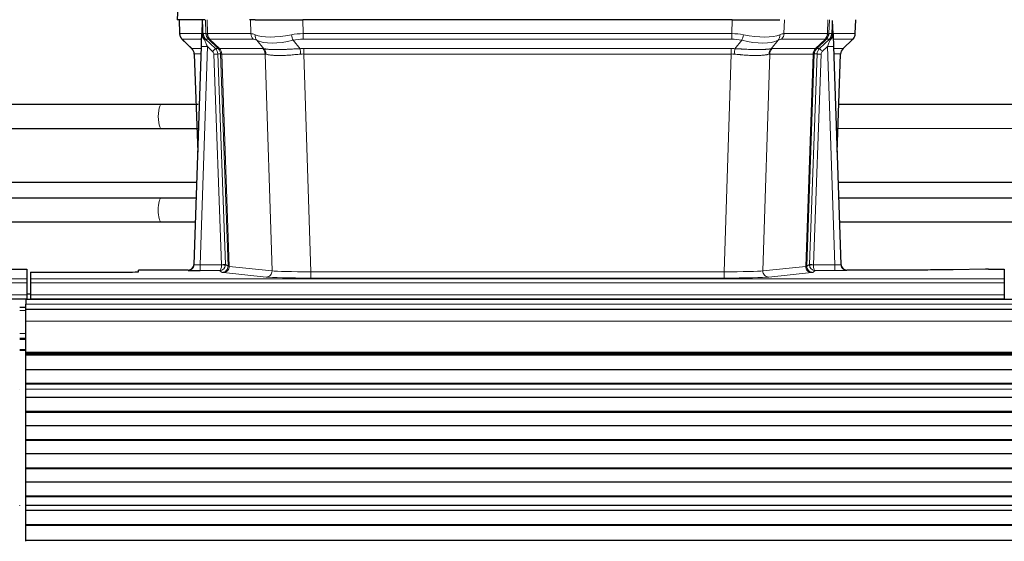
# Model space of a CAD drawing. Header units: inches. Extents: x 0 to 20790, y -12 to 14700.
# Tile 110 of 256: x 2623 to 3116, y 11920 to 12181. Entities that reach past the tile are written whole.
import ezdxf

# ---------------------------------------------------------------- set-up
doc = ezdxf.new("R2010")
doc.units = ezdxf.units.IN
doc.layers.add('1', color=7, linetype='Continuous', true_color=0xffffff)

msp = doc.modelspace()

# ---------------------------------------------------------------- linework, layer by layer
at = {"layer": '1', "color": 2, "linetype": 'Continuous', "lineweight": 25}
for p, q in [((2701.976, 12188.496), (2701.595, 12181.336)), ((2714.729, 12181.336), (2701.612, 12181.336)), ((2702.536, 12181.336), (2702.784, 12174.326)), ((2714.149, 12180.906), (2713.922, 12174.176)), ((2715.514, 12181.336), (2714.729, 12181.336)), ((2740.663, 12181.336), (2737.768, 12181.336)), ((2740.663, 12181.336), (2764.522, 12181.336)), ((2979.745, 12181.336), (2764.522, 12181.336)), ((2979.745, 12181.336), (3003.604, 12181.336)), ((3030.345, 12174.176), (3030.118, 12180.906)), ((3041.483, 12174.326), (3041.731, 12181.336)), ((2704.197, 12171.321), (2708.986, 12166.763)), ((2713.922, 12174.176), (2713.921, 12174.126)), ((3030.347, 12174.126), (3030.345, 12174.176)), ((3035.333, 12166.812), (3040.07, 12171.321)), ((2710.024, 12058.481), (2713.713, 12167.858)), ((3030.554, 12167.858), (3034.243, 12058.481)), ((2710.146, 12164.107), (2711.925, 12114.833)), ((3032.343, 12114.833), (3034.122, 12164.107)), ((2693.554, 12138.766), (2543.202, 12138.691)), ((3185.513, 12138.877), (3033.206, 12138.801)), ((2542.769, 12126.691), (2693.56, 12126.766)), ((3032.773, 12126.801), (3185.519, 12126.877)), ((2711.439, 12099.606), (2542.859, 12099.606)), ((3201.452, 12099.606), (3032.871, 12099.606)), ((2693.533, 12091.849), (2543.116, 12091.849)), ((2711.149, 12091.849), (2693.533, 12091.849)), ((3183.533, 12091.849), (3033.116, 12091.849)), ((2543.519, 12079.849), (2693.533, 12079.849)), ((2693.533, 12079.849), (2710.745, 12079.849)), ((3033.519, 12079.849), (3183.533, 12079.849)), ((2710.017, 12058.347), (2710.024, 12058.481)), ((3034.243, 12058.481), (3034.25, 12058.347)), ((2618.176, 12056.135), (2626.134, 12056.135)), ((2626.134, 12056.135), (2626.134, 12051.362)), ((2628.134, 12054.636), (2672.134, 12054.636)), ((2628.134, 12054.636), (2628.134, 12051.362)), ((2707.036, 12055.716), (2682.134, 12055.716)), ((2682.134, 12054.898), (2682.134, 12055.716)), ((3067.134, 12055.716), (3037.231, 12055.716)), ((3106.678, 12056.124), (3090.513, 12055.88)), ((3108.176, 12056.135), (3116.134, 12056.135)), ((3116.134, 12056.135), (3116.134, 12051.362)), ((2626.134, 12051.362), (2626.134, 12049.293)), ((2626.134, 12049.293), (2626.134, 12043.267)), ((2628.134, 12051.362), (2628.134, 12049.293)), ((2628.134, 12049.293), (2628.134, 12043.267)), ((3116.134, 12051.362), (3116.134, 12049.293)), ((3116.134, 12049.293), (3116.134, 12043.267)), ((2626.134, 12043.267), (2626.134, 12041.336)), ((2628.179, 12043.596), (2626.181, 12043.596)), ((2628.134, 12043.267), (2628.134, 12041.336)), ((3116.134, 12043.267), (3116.134, 12041.336)), ((2138.134, 12041.336), (2626.134, 12041.336)), ((3602.634, 12040.942), (2625.634, 12040.942)), ((2625.634, 12040.942), (2625.634, 12038.577)), ((2625.634, 12035.941), (2625.634, 12038.577)), ((2626.134, 12041.336), (2626.134, 12040.942)), ((2628.134, 12041.336), (3116.134, 12041.336)), ((2628.134, 12041.336), (2628.134, 12040.942)), ((3116.134, 12041.336), (3116.134, 12040.942)), ((2625.634, 12036.942), (2622.632, 12036.942)), ((2625.634, 12030.084), (2625.634, 12035.942)), ((3602.634, 12035.942), (2625.634, 12035.942)), ((2625.634, 12014.601), (2625.634, 12030.084)), ((2625.634, 12021.442), (2622.632, 12021.442)), ((2625.634, 12015.442), (2622.632, 12015.442)), ((2625.634, 12014.177), (2625.634, 12014.601)), ((2625.634, 12013.752), (2625.634, 12014.177)), ((2625.634, 12013.086), (2625.634, 12013.752)), ((3602.634, 12013.752), (2625.634, 12013.752)), ((3602.634, 12013.086), (2625.634, 12013.086)), ((2625.634, 12012.95), (2625.634, 12013.086)), ((2625.634, 12005.718), (2625.634, 12012.95)), ((3602.634, 12012.95), (2625.634, 12012.95)), ((3602.634, 12005.718), (2625.634, 12005.718)), ((2625.634, 11998.784), (2625.634, 12005.718)), ((2625.634, 11998.43), (2625.634, 11998.784)), ((3602.634, 11998.784), (2625.634, 11998.784)), ((2625.634, 11995.982), (2625.634, 11998.43)), ((3602.634, 11998.43), (2625.634, 11998.43)), ((2622.634, 11995.955), (2622.634, 11995.982)), ((2625.634, 11995.955), (2625.634, 11995.982)), ((2625.634, 11991.761), (2625.634, 11995.955)), ((2625.634, 11984.69), (2625.634, 11991.761)), ((3602.634, 11991.761), (2625.634, 11991.761)), ((2625.634, 11984.337), (2625.634, 11984.69)), ((3602.634, 11984.69), (2625.634, 11984.69)), ((2625.634, 11977.619), (2625.634, 11984.337)), ((3602.634, 11984.337), (2625.634, 11984.337)), ((2625.634, 11970.548), (2625.634, 11977.619)), ((3602.634, 11977.619), (2625.634, 11977.619)), ((2625.634, 11970.195), (2625.634, 11970.548)), ((3602.634, 11970.548), (2625.634, 11970.548)), ((2625.634, 11963.477), (2625.634, 11970.195)), ((3602.634, 11970.195), (2625.634, 11970.195)), ((2625.634, 11956.406), (2625.634, 11963.477)), ((3602.634, 11963.477), (2625.634, 11963.477)), ((2625.634, 11956.052), (2625.634, 11956.406)), ((3602.634, 11956.406), (2625.634, 11956.406)), ((2625.634, 11949.335), (2625.634, 11956.052)), ((3602.634, 11956.052), (2625.634, 11956.052)), ((2625.634, 11942.264), (2625.634, 11949.335)), ((3602.634, 11949.335), (2625.634, 11949.335)), ((2625.634, 11941.91), (2625.634, 11942.264)), ((3602.634, 11942.264), (2625.634, 11942.264)), ((2625.634, 11937.717), (2625.634, 11941.91)), ((3602.634, 11941.91), (2625.634, 11941.91)), ((2622.634, 11937.689), (2622.634, 11937.717)), ((2625.634, 11937.689), (2625.634, 11937.717)), ((2625.634, 11935.145), (2625.634, 11937.689)), ((2625.634, 11935.138), (2625.634, 11935.145)), ((3602.634, 11935.145), (2625.634, 11935.145)), ((2625.634, 11927.933), (2625.634, 11935.138)), ((3602.634, 11935.138), (2625.634, 11935.138)), ((2625.634, 11927.579), (2625.634, 11927.933)), ((3602.634, 11927.933), (2625.634, 11927.933)), ((2625.634, 11920.057), (2625.634, 11927.579)), ((3602.634, 11927.579), (2625.634, 11927.579)), ((2625.634, 11919.637), (2625.634, 11920.057)), ((3602.634, 11920.057), (2625.634, 11920.057))]:
    msp.add_line(p, q, dxfattribs=at)
at = {"layer": '1', "color": 110, "linetype": 'Continuous', "lineweight": 13}
for p, q in [((2701.992, 12188.493), (2701.612, 12181.336)), ((2702.552, 12181.336), (2702.8, 12174.342)), ((2715.998, 12174.342), (2715.755, 12181.336)), ((2716.54, 12181.336), (2716.784, 12174.342)), ((2738.531, 12174.342), (2738.34, 12181.336)), ((2764.522, 12181.336), (2764.713, 12174.342)), ((2979.554, 12174.342), (2979.745, 12181.336)), ((3005.927, 12181.336), (3005.736, 12174.342)), ((3027.484, 12174.342), (3027.727, 12181.336)), ((3028.512, 12181.336), (3028.269, 12174.342)), ((3041.467, 12174.342), (3041.715, 12181.336)), ((2702.8, 12174.342), (2713.928, 12174.342)), ((2713.838, 12171.605), (2704.018, 12171.605)), ((2704.113, 12171.413), (2708.927, 12166.832)), ((2714.537, 12174.342), (2715.998, 12174.342)), ((2717.217, 12171.605), (2715.782, 12171.605)), ((2715.782, 12171.605), (2720.709, 12166.855)), ((2716.784, 12174.342), (2738.531, 12174.342)), ((2722.146, 12166.849), (2717.254, 12171.593)), ((2717.8, 12171.593), (2722.746, 12166.796)), ((2739.714, 12171.605), (2717.966, 12171.605)), ((2744.983, 12166.728), (2741.49, 12171.046)), ((2759.689, 12171.046), (2763.142, 12166.778)), ((2764.713, 12171.605), (2764.713, 12174.342)), ((2764.713, 12174.342), (2979.554, 12174.342)), ((2979.554, 12171.605), (2764.713, 12171.605)), ((2979.554, 12171.605), (2979.554, 12174.342)), ((2981.125, 12166.778), (2984.578, 12171.046)), ((3002.777, 12171.046), (2999.284, 12166.728)), ((3026.301, 12171.605), (3004.554, 12171.605)), ((3005.736, 12174.342), (3027.484, 12174.342)), ((3021.521, 12166.796), (3026.467, 12171.593)), ((3027.013, 12171.593), (3022.121, 12166.849)), ((3023.558, 12166.855), (3028.485, 12171.605)), ((3028.485, 12171.605), (3027.051, 12171.605)), ((3028.269, 12174.342), (3029.73, 12174.342)), ((3030.339, 12174.342), (3041.467, 12174.342)), ((3040.249, 12171.605), (3030.429, 12171.605)), ((3035.341, 12166.832), (3040.154, 12171.413)), ((2708.939, 12166.855), (2713.679, 12166.855)), ((2716.711, 12167.862), (2713.017, 12058.32)), ((2719.321, 12165.346), (2716.711, 12167.862)), ((2720.709, 12166.855), (2722.121, 12166.855)), ((2722.746, 12166.796), (2744.48, 12166.796)), ((2765.055, 12166.854), (2979.212, 12166.854)), ((2765.055, 12164.116), (2765.055, 12166.854)), ((2979.212, 12164.116), (2979.212, 12166.854)), ((2999.787, 12166.796), (3021.521, 12166.796)), ((3022.146, 12166.855), (3023.558, 12166.855)), ((3027.556, 12167.862), (3024.947, 12165.346)), ((3031.25, 12058.32), (3027.556, 12167.862)), ((3030.588, 12166.855), (3035.328, 12166.855)), ((2713.587, 12164.12), (2710.157, 12164.12)), ((2710.157, 12164.12), (2711.931, 12115.007)), ((2723.823, 12058.416), (2719.932, 12163.979)), ((2721.93, 12164.12), (2725.821, 12058.557)), ((2723.339, 12164.12), (2721.93, 12164.12)), ((2727.049, 12057.66), (2723.339, 12164.12)), ((2723.922, 12164.076), (2727.635, 12057.546)), ((2745.662, 12164.076), (2723.928, 12164.076)), ((2749.12, 12055.299), (2745.662, 12164.076)), ((2979.212, 12164.116), (2765.055, 12164.116)), ((2765.055, 12164.116), (2768.529, 12054.831)), ((2975.739, 12054.831), (2979.212, 12164.116)), ((2998.605, 12164.076), (2995.147, 12055.299)), ((3020.339, 12164.076), (2998.605, 12164.076)), ((3016.632, 12057.546), (3020.345, 12164.076)), ((3020.928, 12164.12), (3017.218, 12057.66)), ((3018.447, 12058.557), (3022.338, 12164.12)), ((3024.335, 12163.979), (3020.444, 12058.416)), ((3022.338, 12164.12), (3020.928, 12164.12)), ((3034.11, 12164.12), (3030.68, 12164.12)), ((3032.337, 12115.007), (3034.11, 12164.12)), ((2693.578, 12138.765), (2693.554, 12138.766)), ((2713.017, 12058.32), (2723.822, 12058.32)), ((2713.017, 12058.32), (2713.017, 12055.426)), ((2725.821, 12058.557), (2727.049, 12057.66)), ((2727.635, 12057.546), (2749.12, 12055.299)), ((2995.147, 12055.299), (3016.632, 12057.546)), ((3017.218, 12057.66), (3018.447, 12058.557)), ((3020.445, 12058.32), (3031.25, 12058.32)), ((3031.25, 12058.32), (3031.25, 12055.426)), ((2707.026, 12055.583), (2707.036, 12055.716)), ((2713.017, 12055.426), (2722.859, 12055.426)), ((2724.053, 12054.554), (2722.859, 12055.426)), ((2746.211, 12052.183), (2724.726, 12054.43)), ((2768.529, 12054.831), (2975.739, 12054.831)), ((2768.529, 12054.831), (2768.529, 12051.727)), ((2975.739, 12054.831), (2975.739, 12051.727)), ((3019.541, 12054.43), (2998.056, 12052.183)), ((3021.408, 12055.426), (3020.214, 12054.554)), ((3031.25, 12055.426), (3021.408, 12055.426)), ((3037.231, 12055.716), (3037.241, 12055.583)), ((2138.134, 12051.362), (2626.134, 12051.362)), ((2138.134, 12049.293), (2626.134, 12049.293)), ((2628.134, 12051.362), (3116.134, 12051.362)), ((2628.134, 12049.293), (3116.134, 12049.293)), ((2975.739, 12051.727), (2768.529, 12051.727)), ((2138.134, 12043.267), (2626.134, 12043.267)), ((2628.134, 12043.267), (3116.134, 12043.267)), ((3602.634, 12038.577), (2625.634, 12038.577)), ((2625.634, 12035.419), (2622.632, 12035.419)), ((3602.634, 12030.084), (2625.634, 12030.084)), ((2625.634, 12023.979), (2622.632, 12023.979)), ((2625.634, 12020.942), (2622.632, 12020.942)), ((2625.634, 12015.942), (2622.632, 12015.942)), ((3602.634, 12014.601), (2625.634, 12014.601)), ((3602.634, 12014.177), (2625.634, 12014.177)), ((3602.634, 11995.982), (2625.634, 11995.982)), ((3602.634, 11995.955), (2625.634, 11995.955)), ((3602.634, 11937.717), (2625.634, 11937.717)), ((3602.634, 11937.689), (2625.634, 11937.689))]:
    msp.add_line(p, q, dxfattribs=at)
for centre, major_axis, ratio, start_param, end_param in [((2706.795, 12174.482), (0, 4), 0.9993908, 1.6057029, 2.3736478), ((2727.834, 12148.605), (-23.826, 22.997), 0.016839, 6.265741, 6.3949638), ((2712.539, 12174.273), (-1.999, -0.077), 0.1036431, 2.3309857, 3.1065184), ((2713.807, 12170.821), (-1.583, -1.222), 0.0276319, 2.3426468, 3.1139303), ((2714.393, 12170.166), (-1.388, -1.44), 0.0242285, 2.3413968, 3.1173399), ((2716.711, 12167.932), (-1.856, 4.567), 0.0053314, 0.7881854, 1.5839148), ((2718.559, 12174.482), (-3.533, 1.889), 0.9978057, 1.1483084, 1.2948087), ((2743.793, 12151.482), (-27.808, 22.856), 0.0163197, 6.2307105, 6.2626907), ((2719.994, 12174.482), (0, 4), 0.9993908, 1.6057029, 2.3736478), ((2742.643, 12184.572), (26.658, 10.191), 0.0473724, 3.1922144, 3.3375655), ((2720.031, 12174.47), (1.703, 3.619), 0.9971774, 2.0444506, 2.8128075), ((2743.793, 12151.482), (-27.661, 22.629), 0.117212, 6.1415193, 6.1734995), ((2720.496, 12174.47), (-0.603, 3.954), 0.9772749, 1.4578558, 2.2262127), ((2720.662, 12174.482), (0, 4), 0.9702957, 1.6057029, 2.3736478), ((2741.016, 12148.604), (-23.81, 22.997), 0.0168486, 6.2337623, 6.2657425), ((2742.643, 12184.572), (25.449, 12.923), 0.0600246, 3.1865743, 3.3319254), ((2741.097, 12148.605), (-23.636, 22.829), 0.1185166, 6.1610865, 6.1930668), ((2742.41, 12174.482), (0, 4), 0.9702957, 1.6057029, 2.3736478), ((2765.362, 12151.482), (-27.492, 22.639), 0.1155218, 5.9182109, 6.1390417), ((2762.666, 12148.605), (-23.46, 22.829), 0.1194803, 5.9401815, 6.1610123), ((2744.186, 12173.923), (1.736, 3.604), 0.8689501, 2.008197, 2.795133), ((2764.459, 12184.572), (26.677, 8.186), 0.3267204, 3.5164364, 4.4002733), ((2764.459, 12184.572), (25.873, 10.634), 0.4068526, 3.4799804, 4.3638173), ((2765.362, 12151.482), (-26.983, 1.545), 0.8452785, 4.7847941, 5.0056249), ((2759.689, 12173.923), (-0.881, 3.902), 0.2224052, 1.5615969, 2.3485329), ((2765.362, 12148.605), (-16.721, 16.271), 0.9721633, 5.4982631, 5.7190939), ((2978.905, 12151.482), (26.983, 1.545), 0.8452785, 1.2775604, 1.4983912), ((2978.905, 12148.605), (16.721, 16.271), 0.9721633, 0.5640914, 0.7849223), ((2984.578, 12173.923), (-0.881, -3.902), 0.2224052, 0.7930597, 1.5799958), ((2979.808, 12184.572), (-25.873, 10.634), 0.4068526, 1.919368, 2.8032049), ((2979.808, 12184.572), (-26.677, 8.186), 0.3267204, 1.882912, 2.7667489), ((3000.081, 12173.923), (1.736, -3.604), 0.8689501, 0.3464596, 1.1333957), ((2981.601, 12148.605), (23.46, 22.829), 0.1194803, 0.122173, 0.3430038), ((2978.905, 12151.482), (27.492, 22.639), 0.1155218, 0.1441436, 0.3649744), ((3001.858, 12174.482), (0, -4), 0.9702957, 0.7679449, 1.5358897), ((3023.605, 12174.482), (0, -4), 0.9702957, 0.7679449, 1.5358897), ((3003.17, 12148.605), (23.636, 22.829), 0.1185164, 0.0901184, 0.1220986), ((3023.771, 12174.47), (-0.603, -3.954), 0.9772749, 0.9153799, 1.6837369), ((3001.625, 12184.572), (-25.449, 12.923), 0.0600246, 2.9512599, 3.096611), ((3024.236, 12174.47), (1.703, -3.619), 0.9971774, 0.3287851, 1.0971421), ((3003.251, 12148.604), (23.81, 22.997), 0.0168486, 0.0174428, 0.049423), ((3024.274, 12174.482), (0, -4), 0.9993908, 0.7679449, 1.5358897), ((3000.474, 12151.482), (27.661, 22.629), 0.117212, 0.1096858, 0.141666), ((3027.556, 12167.932), (1.856, 4.567), 0.0053314, 4.6992705, 5.4949999), ((3001.625, 12184.572), (-26.658, 10.191), 0.0473724, 2.9456198, 3.0909709), ((3000.474, 12151.482), (27.809, 22.856), 0.0163196, 0.0204945, 0.0524745), ((3025.709, 12174.482), (3.533, 1.889), 0.9978056, 4.9883687, 5.134869), ((3029.874, 12170.166), (1.388, -1.44), 0.0242285, 3.1658454, 3.9417885), ((3030.46, 12170.821), (1.583, -1.222), 0.0276319, 3.169255, 3.9405385), ((3031.728, 12174.273), (-1.999, 0.077), 0.1036431, 0.0350743, 0.8106069), ((3016.434, 12148.605), (23.826, 22.997), 0.016839, 6.1714068, 6.3006297), ((3037.472, 12174.482), (0, 4), 0.9993908, 3.9095375, 4.6774824), ((2733.807, 12142.837), (-24.879, 24.014), 0.016827, 6.2657537, 6.3097783), ((2706.162, 12163.977), (0, -4), 0.9993908, 1.606401, 2.3736478), ((2716.711, 12167.757), (2.998, -0.101), 0.0348797, 1.5719726, 3.1427689), ((2719.321, 12165.416), (-1.388, -1.44), 0.0242285, 1.5456675, 3.1173399), ((2717.932, 12163.977), (-2.83, 2.828), 0.9993905, 3.9625957, 4.7298425), ((2719.344, 12163.977), (0, -4), 0.9993908, 1.606401, 2.3736478), ((2746.958, 12142.838), (-24.847, 24.013), 0.0168511, 6.2432972, 6.2657507), ((2719.369, 12163.971), (-1.442, -3.731), 0.998056, 1.9750302, 2.7420583), ((2720.044, 12163.919), (-0.019, -4), 0.9702844, 1.6145674, 2.378208), ((2720.05, 12163.919), (0, -4), 0.9702957, 1.6100662, 2.3736478), ((2768.546, 12142.687), (-24.592, 23.931), 0.1189226, 6.0865623, 6.1615802), ((2741.784, 12163.919), (0, -4), 0.9702957, 1.6100662, 2.3736478), ((2742.287, 12163.851), (-0.926, -3.891), 0.9457602, 1.8333412, 2.5978993), ((2765.844, 12142.854), (-17.528, 16.98), 0.9676454, 5.4983416, 5.5781892), ((2763.142, 12163.9), (0.32, -3.987), 0.0824896, 1.6016287, 2.3703401), ((2978.423, 12142.854), (17.528, 16.98), 0.9676454, 0.7049971, 0.7848447), ((2981.125, 12163.9), (0.32, 3.987), 0.0824896, 0.7712526, 1.5399639), ((3001.98, 12163.851), (-0.926, 3.891), 0.9457602, 0.5436933, 1.3082514), ((3002.483, 12163.919), (0, 4), 0.9702957, 0.7679449, 1.5315264), ((2975.722, 12142.687), (24.592, 23.931), 0.1189226, 0.1216051, 0.196623), ((3024.217, 12163.919), (0, 4), 0.9702957, 0.7679449, 1.5315264), ((3024.223, 12163.919), (-0.019, 4), 0.9702844, 0.7633847, 1.5270253), ((3024.898, 12163.971), (-1.442, 3.731), 0.998056, 0.3995344, 1.1665625), ((3024.923, 12163.977), (0, 4), 0.9993908, 0.7679449, 1.5351916), ((2997.309, 12142.837), (24.848, 24.014), 0.0168508, 0.0174344, 0.0398875), ((3026.335, 12163.977), (2.83, 2.828), 0.9993905, 1.5533428, 2.3205896), ((3024.947, 12165.416), (1.388, -1.44), 0.0242285, 3.1658454, 4.7375178), ((3027.556, 12167.757), (2.998, 0.101), 0.0348797, 6.2820091, 7.8528054), ((3038.105, 12163.977), (0, -4), 0.9993908, 3.9095375, 4.6767843), ((3010.46, 12142.837), (24.879, 24.014), 0.016827, 6.2565923, 6.3006169), ((2717.932, 12163.908), (-1.703, 1.052), 0.998638, 3.7311375, 4.4983842), ((2719.932, 12164.049), (-1.999, -0.074), 0.0348758, 1.5695108, 3.106687), ((2744.181, 12139.96), (-20.849, 24.157), 0.0182438, 6.2485249, 6.2709784), ((2765.85, 12139.81), (-20.559, 24.143), 0.1188179, 6.1116391, 6.1866571), ((2765.844, 12139.977), (-2.819, 24.028), 0.8253154, 6.1813941, 6.2612416), ((2978.423, 12139.977), (2.819, 24.028), 0.8253154, 0.0219437, 0.1017912), ((2978.418, 12139.81), (20.559, 24.143), 0.1188179, 0.0965282, 0.1715462), ((3000.086, 12139.96), (20.849, 24.157), 0.0182437, 0.0122069, 0.0346602), ((3024.335, 12164.049), (1.999, -0.074), 0.0348758, 3.1764983, 4.7136745), ((3026.335, 12163.908), (1.703, 1.052), 0.998638, 1.7848012, 2.5520479), ((3013.237, 12139.96), (20.882, 24.158), 0.0154016, 6.2548756, 6.2989002), ((2693.557, 12132.766), (-0.003, 6), 0.2414831, 0, 3.1420998), ((2693.533, 12085.849), (0, -6), 0.2414908, 3.1415927, 4.712389), ((2693.533, 12085.849), (0, -6), 0.2414908, 4.712389, 6.2831853), ((2707.026, 12058.582), (-2.991, 0.235), 0.9996552, 1.6492063, 3.1415821), ((2713.029, 12058.582), (3.005, 0.103), 0.0869619, 3.134501, 4.7052973), ((2722.859, 12058.425), (0.028, 3), 0.3214645, 3.1707908, 4.6805006), ((2722.859, 12058.425), (0.98, 2.84), 0.9849493, 3.4786225, 4.9883323), ((2722.823, 12058.382), (-0.606, 0.798), 0.9977277, 4.0033761, 4.0991415), ((2723.822, 12058.39), (1.997, -0.118), 0.0348391, 4.7144422, 6.2458161), ((2723.823, 12058.486), (1.999, 0.074), 0.0348758, 4.7111034, 6.2482796), ((2724.053, 12057.553), (-1.769, -2.423), 0.9990158, 0.6312732, 2.2367485), ((2724.726, 12057.429), (-0.312, -2.984), 0.969741, 0.1074293, 1.71115), ((2722.823, 12058.451), (-0.383, 2.976), 0.9995817, 4.5240279, 4.6197934), ((2747.052, 12057.575), (-20.016, 0.105), 0.0266879, 0.0359631, 0.2452873), ((3019.541, 12057.429), (0.312, -2.984), 0.969741, 4.5720353, 6.175756), ((2997.215, 12057.575), (20.016, 0.105), 0.0266879, 6.037898, 6.2472222), ((3020.214, 12057.553), (1.769, -2.423), 0.9990158, 4.0464368, 5.6519121), ((3021.444, 12058.451), (0.383, 2.976), 0.9995819, 1.6634844, 1.7592499), ((3020.444, 12058.486), (1.999, -0.074), 0.0348758, 3.1764983, 4.7136745), ((3020.445, 12058.39), (-1.997, -0.118), 0.0348391, 0.0373692, 1.5687431), ((3021.408, 12058.425), (-0.98, 2.84), 0.9849493, 1.294853, 2.8045628), ((3021.444, 12058.382), (0.606, 0.798), 0.9977276, 2.1839213, 2.2796868), ((3021.408, 12058.425), (-0.028, 3), 0.3214645, 1.6026847, 3.1123946), ((3031.238, 12058.582), (-3.005, 0.103), 0.0869619, 1.577888, 3.1486843), ((3037.241, 12058.582), (-2.991, -0.235), 0.9996552, 0.0000105, 1.4923863), ((2747.052, 12054.576), (-23.014, 0), 0.0261612, 0.0358052, 0.2451294), ((2746.211, 12055.182), (-0.312, -2.984), 0.969741, 0.1074293, 1.71115), ((2768.535, 12052.329), (23.012, 0), 0.0261647, 3.3867297, 4.7121117), ((2768.535, 12055.328), (-20.013, 0.095), 0.0248544, 0.2452138, 1.5705958), ((2975.732, 12055.328), (20.013, 0.095), 0.0248544, 4.7125895, 6.0379715), ((2975.732, 12052.329), (-23.012, 0), 0.0261647, 1.5710736, 2.8964556), ((2998.056, 12055.182), (0.312, -2.984), 0.969741, 4.5720353, 6.175756), ((2997.215, 12054.576), (23.014, 0), 0.0261612, 6.0380559, 6.2473801), ((3031.238, 12055.583), (-6.003, 0), 0.0262109, 1.5728579, 3.1436542)]:
    msp.add_ellipse(centre, major_axis=major_axis, ratio=ratio, start_param=start_param, end_param=end_param, dxfattribs=at)
at = {"layer": '1', "color": 2, "linetype": 'Continuous', "lineweight": 25}
for centre, major_axis, ratio, start_param, end_param in [((2713.713, 12168.033), (0.227, 6.726), 0.0008736, 4.686473, 5.8457525), ((3030.554, 12168.033), (-0.227, 6.726), 0.0008736, 0.4374328, 1.5967123), ((3037.377, 12174.29), (3.174, -2.434), 0.9869112, 6.1322815, 6.2830018), ((2706.15, 12163.954), (3.886, 0.947), 0.998973, 6.0801535, 6.8477658), ((3038.118, 12163.954), (-3.886, 0.947), 0.998973, 5.7186048, 6.4862172), ((2731.031, 12139.96), (-20.882, 24.158), 0.0154016, 6.2674704, 6.311495), ((2707.037, 12058.719), (0.15, 3), 0.998739, 3.1914798, 4.7286497), ((3037.23, 12058.719), (-0.15, 3), 0.998739, 1.5545356, 3.0917055), ((2672.134, 12054.898), (-10, 0), 0.0261859, 1.5707963, 3.1415927), ((2713.029, 12055.583), (6.003, 0), 0.0262109, 3.1395311, 4.7103274), ((3108.179, 12056.056), (-3, 0), 0.0262223, 4.7133912, 5.2365954)]:
    msp.add_ellipse(centre, major_axis=major_axis, ratio=ratio, start_param=start_param, end_param=end_param, dxfattribs=at)
for points in [[(2714.149, 12180.906), (2714.187, 12180.909), (2714.245, 12180.917), (2714.269, 12180.924), (2714.273, 12180.928)], [(3029.994, 12180.928), (3029.998, 12180.924), (3030.023, 12180.917), (3030.08, 12180.909), (3030.118, 12180.906)]]:
    msp.add_open_spline(points, degree=3, dxfattribs=at)
at = {"layer": '1', "color": 110, "linetype": 'Continuous', "lineweight": 13}
for points, knots in [([(2714.273, 12180.928), (2714.279, 12180.793), (2714.285, 12180.657), (2714.296, 12180.386), (2714.302, 12180.25), (2714.319, 12179.841), (2714.33, 12179.568), (2714.353, 12179.021), (2714.364, 12178.747), (2714.386, 12178.199), (2714.397, 12177.924), (2714.419, 12177.374), (2714.43, 12177.099), (2714.451, 12176.549), (2714.462, 12176.273), (2714.494, 12175.446), (2714.516, 12174.894), (2714.537, 12174.342)], [0, 0, 0, 0, 0.0625, 0.0625, 0.125, 0.125, 0.25, 0.25, 0.375, 0.375, 0.5, 0.5, 0.625, 0.625, 0.75, 0.75, 1, 1, 1, 1]), ([(3029.73, 12174.342), (3029.752, 12174.894), (3029.773, 12175.446), (3029.816, 12176.548), (3029.838, 12177.099), (3029.87, 12177.924), (3029.881, 12178.199), (3029.904, 12178.747), (3029.915, 12179.022), (3029.937, 12179.569), (3029.948, 12179.842), (3029.965, 12180.25), (3029.971, 12180.386), (3029.982, 12180.657), (3029.988, 12180.793), (3029.994, 12180.928)], [0, 0, 0, 0, 0.25, 0.25, 0.5, 0.5, 0.625, 0.625, 0.75, 0.75, 0.875, 0.875, 0.9375, 0.9375, 1, 1, 1, 1]), ([(2744.983, 12166.728), (2745.129, 12166.708), (2745.293, 12166.686), (2745.658, 12166.639), (2745.859, 12166.615), (2746.133, 12166.585), (2746.189, 12166.579), (2746.303, 12166.567), (2746.361, 12166.561), (2746.539, 12166.544), (2746.662, 12166.532), (2747.041, 12166.498), (2747.311, 12166.476), (2747.881, 12166.437), (2748.182, 12166.419), (2748.817, 12166.388), (2749.15, 12166.374), (2749.675, 12166.358), (2749.854, 12166.353), (2750.128, 12166.347), (2750.221, 12166.346), (2750.362, 12166.343), (2750.409, 12166.342), (2750.503, 12166.341), (2750.93, 12166.335), (2751.372, 12166.332), (2752.179, 12166.334), (2753.007, 12166.343), (2753.88, 12166.362), (2754.774, 12166.387), (2755.232, 12166.403), (2755.819, 12166.425), (2755.937, 12166.43), (2756.174, 12166.439), (2756.294, 12166.444), (2756.653, 12166.459), (2756.894, 12166.47), (2757.619, 12166.503), (2758.106, 12166.526), (2759.09, 12166.576), (2759.587, 12166.601), (2760.588, 12166.653), (2761.093, 12166.679), (2762.111, 12166.73), (2762.624, 12166.755), (2763.142, 12166.778)], [0, 0, 0, 0, 0.0625, 0.0625, 0.125, 0.125, 0.140625, 0.140625, 0.15625, 0.15625, 0.1875, 0.1875, 0.25, 0.25, 0.3125, 0.3125, 0.375, 0.375, 0.40625, 0.40625, 0.421875, 0.421875, 0.4296875, 0.4296875, 0.4375, 0.5, 0.5, 0.5625, 0.625, 0.625, 0.6875, 0.6875, 0.703125, 0.703125, 0.71875, 0.71875, 0.75, 0.75, 0.8125, 0.8125, 0.875, 0.875, 0.9375, 0.9375, 1, 1, 1, 1]), ([(2981.125, 12166.778), (2981.643, 12166.755), (2982.159, 12166.73), (2983.184, 12166.679), (2983.694, 12166.652), (2984.328, 12166.62), (2984.455, 12166.613), (2984.708, 12166.6), (2984.834, 12166.594), (2985.211, 12166.574), (2985.46, 12166.562), (2986.202, 12166.524), (2986.689, 12166.501), (2987.648, 12166.457), (2988.12, 12166.438), (2989.048, 12166.402), (2989.505, 12166.387), (2990.179, 12166.368), (2990.401, 12166.363), (2990.732, 12166.355), (2990.842, 12166.353), (2991.006, 12166.35), (2991.06, 12166.349), (2991.169, 12166.347), (2991.656, 12166.339), (2992.124, 12166.334), (2992.929, 12166.333), (2993.707, 12166.337), (2994.43, 12166.353), (2995.126, 12166.375), (2995.46, 12166.388), (2995.86, 12166.408), (2995.939, 12166.412), (2996.096, 12166.421), (2996.173, 12166.425), (2996.402, 12166.439), (2996.55, 12166.448), (2996.98, 12166.478), (2997.248, 12166.5), (2997.75, 12166.545), (2997.983, 12166.568), (2998.414, 12166.616), (2998.613, 12166.64), (2998.975, 12166.686), (2999.138, 12166.708), (2999.284, 12166.728)], [0, 0, 0, 0, 0.0625, 0.0625, 0.125, 0.125, 0.140625, 0.140625, 0.15625, 0.15625, 0.1875, 0.1875, 0.25, 0.25, 0.3125, 0.3125, 0.375, 0.375, 0.40625, 0.40625, 0.421875, 0.421875, 0.4296875, 0.4296875, 0.4375, 0.5, 0.5, 0.5625, 0.625, 0.625, 0.6875, 0.6875, 0.703125, 0.703125, 0.71875, 0.71875, 0.75, 0.75, 0.8125, 0.8125, 0.875, 0.875, 0.9375, 0.9375, 1, 1, 1, 1]), ([(2723.922, 12164.076), (2723.771, 12164.075), (2723.649, 12164.078), (2723.461, 12164.091), (2723.396, 12164.101), (2723.36, 12164.116)], [0, 0, 0, 0, 0.5, 0.5, 1, 1, 1, 1]), ([(2763.461, 12164.05), (2762.972, 12164.005), (2762.488, 12163.96), (2761.529, 12163.871), (2761.053, 12163.827), (2760.111, 12163.742), (2759.644, 12163.701), (2758.719, 12163.623), (2758.26, 12163.586), (2757.579, 12163.536), (2757.353, 12163.52), (2757.015, 12163.498), (2756.903, 12163.49), (2756.68, 12163.476), (2756.569, 12163.469), (2756.017, 12163.436), (2755.586, 12163.414), (2754.743, 12163.377), (2753.918, 12163.35), (2753.132, 12163.339), (2752.366, 12163.338), (2751.992, 12163.342), (2751.583, 12163.351), (2751.538, 12163.352), (2751.448, 12163.355), (2751.403, 12163.356), (2751.268, 12163.36), (2751.002, 12163.369), (2750.744, 12163.38), (2750.24, 12163.405), (2749.917, 12163.427), (2749.301, 12163.476), (2749.006, 12163.505), (2748.446, 12163.568), (2748.18, 12163.603), (2747.802, 12163.659), (2747.679, 12163.679), (2747.501, 12163.708), (2747.443, 12163.719), (2747.327, 12163.739), (2747.271, 12163.749), (2746.993, 12163.801), (2746.788, 12163.844), (2746.41, 12163.93), (2746.237, 12163.973), (2746.082, 12164.015)], [0, 0, 0, 0, 0.0625, 0.0625, 0.125, 0.125, 0.1875, 0.1875, 0.25, 0.25, 0.28125, 0.28125, 0.296875, 0.296875, 0.3125, 0.3125, 0.375, 0.375, 0.4375, 0.5, 0.5, 0.5625, 0.5625, 0.5703125, 0.5703125, 0.578125, 0.578125, 0.59375, 0.625, 0.625, 0.6875, 0.6875, 0.75, 0.75, 0.8125, 0.8125, 0.84375, 0.84375, 0.859375, 0.859375, 0.875, 0.875, 0.9375, 0.9375, 1, 1, 1, 1]), ([(2998.186, 12164.015), (2998.03, 12163.973), (2997.858, 12163.93), (2997.483, 12163.845), (2997.279, 12163.802), (2996.841, 12163.72), (2996.607, 12163.68), (2996.107, 12163.606), (2995.841, 12163.571), (2995.419, 12163.523), (2995.274, 12163.507), (2995.051, 12163.486), (2994.976, 12163.479), (2994.823, 12163.465), (2994.746, 12163.459), (2994.358, 12163.427), (2994.035, 12163.406), (2993.365, 12163.372), (2992.671, 12163.346), (2991.93, 12163.338), (2991.165, 12163.339), (2990.77, 12163.344), (2990.312, 12163.355), (2990.261, 12163.356), (2990.158, 12163.358), (2990.107, 12163.36), (2989.952, 12163.364), (2989.641, 12163.374), (2989.326, 12163.386), (2988.691, 12163.413), (2988.261, 12163.436), (2987.386, 12163.488), (2986.942, 12163.518), (2986.041, 12163.584), (2985.583, 12163.62), (2984.886, 12163.678), (2984.652, 12163.699), (2984.298, 12163.73), (2984.179, 12163.74), (2983.942, 12163.761), (2983.822, 12163.772), (2983.226, 12163.826), (2982.746, 12163.87), (2981.781, 12163.96), (2981.295, 12164.005), (2980.806, 12164.05)], [0, 0, 0, 0, 0.0625, 0.0625, 0.125, 0.125, 0.1875, 0.1875, 0.25, 0.25, 0.28125, 0.28125, 0.296875, 0.296875, 0.3125, 0.3125, 0.375, 0.375, 0.4375, 0.5, 0.5, 0.5625, 0.5625, 0.5703125, 0.5703125, 0.578125, 0.578125, 0.59375, 0.625, 0.625, 0.6875, 0.6875, 0.75, 0.75, 0.8125, 0.8125, 0.84375, 0.84375, 0.859375, 0.859375, 0.875, 0.875, 0.9375, 0.9375, 1, 1, 1, 1]), ([(3020.907, 12164.116), (3020.871, 12164.101), (3020.806, 12164.091), (3020.618, 12164.078), (3020.496, 12164.075), (3020.345, 12164.076)], [0, 0, 0, 0, 0.5, 0.5, 1, 1, 1, 1])]:
    msp.add_open_spline(points, degree=3, knots=knots, dxfattribs=at)
at = {"layer": '1', "color": 2, "linetype": 'Continuous', "lineweight": 25}
for points, knots in [([(2702.797, 12174.29), (2702.794, 12174.258), (2702.773, 12173.93), (2702.92, 12173.367), (2703.161, 12172.724), (2703.404, 12172.297), (2703.576, 12172.043), (2703.675, 12171.908), (2703.716, 12171.856)], [0, 0, 0, 0, 0.0267984, 0.2769207, 0.4859555, 0.6569382, 0.8419831, 1, 1, 1, 1]), ([(2713.921, 12174.126), (2713.917, 12174.005), (2713.919, 12173.767), (2713.944, 12173.534), (2713.972, 12173.361), (2713.983, 12173.303), (2714.002, 12173.217), (2714.008, 12173.189), (2714.022, 12173.132), (2714.03, 12173.104), (2714.068, 12172.964), (2714.105, 12172.856), (2714.191, 12172.645), (2714.24, 12172.544), (2714.309, 12172.42), (2714.324, 12172.396), (2714.353, 12172.347), (2714.368, 12172.323), (2714.414, 12172.252), (2714.446, 12172.205), (2714.514, 12172.115), (2714.549, 12172.07), (2714.621, 12171.983), (2714.658, 12171.941), (2714.716, 12171.878), (2714.736, 12171.857), (2714.775, 12171.816), (2714.795, 12171.795), (2714.836, 12171.753), (2714.856, 12171.731), (2714.896, 12171.688), (2714.916, 12171.665), (2714.935, 12171.642)], [0, 0, 0, 0, 0.125, 0.25, 0.25, 0.3125, 0.3125, 0.34375, 0.34375, 0.375, 0.375, 0.5, 0.5, 0.625, 0.625, 0.65625, 0.65625, 0.6875, 0.6875, 0.75, 0.75, 0.8125, 0.8125, 0.875, 0.875, 0.90625, 0.90625, 0.9375, 0.9375, 0.96875, 0.96875, 1, 1, 1, 1]), ([(2714.537, 12174.342), (2714.539, 12174.288), (2714.543, 12174.235), (2714.551, 12174.128), (2714.557, 12174.075), (2714.576, 12173.919), (2714.593, 12173.817), (2714.635, 12173.616), (2714.659, 12173.518), (2714.715, 12173.323), (2714.747, 12173.227), (2714.8, 12173.084), (2714.819, 12173.037), (2714.858, 12172.942), (2714.879, 12172.895), (2714.944, 12172.755), (2714.99, 12172.663), (2715.091, 12172.482), (2715.145, 12172.392), (2715.261, 12172.215), (2715.323, 12172.128), (2715.39, 12172.041)], [0, 0, 0, 0, 0.0625, 0.0625, 0.125, 0.125, 0.25, 0.25, 0.375, 0.375, 0.5, 0.5, 0.5625, 0.5625, 0.625, 0.625, 0.75, 0.75, 0.875, 0.875, 1, 1, 1, 1]), ([(2714.935, 12171.642), (2715.006, 12171.555), (2715.078, 12171.47), (2715.191, 12171.346), (2715.229, 12171.305), (2715.306, 12171.224), (2715.346, 12171.184), (2715.385, 12171.145)], [0, 0, 0, 0, 0.5, 0.5, 0.75, 0.75, 1, 1, 1, 1]), ([(3028.877, 12172.041), (3028.894, 12172.063), (3028.91, 12172.084), (3028.943, 12172.128), (3028.959, 12172.15), (3029.006, 12172.216), (3029.036, 12172.26), (3029.123, 12172.393), (3029.177, 12172.482), (3029.278, 12172.664), (3029.324, 12172.756), (3029.389, 12172.896), (3029.409, 12172.943), (3029.448, 12173.037), (3029.467, 12173.085), (3029.52, 12173.228), (3029.552, 12173.324), (3029.608, 12173.518), (3029.633, 12173.617), (3029.674, 12173.817), (3029.691, 12173.919), (3029.71, 12174.075), (3029.716, 12174.128), (3029.725, 12174.235), (3029.728, 12174.288), (3029.73, 12174.342)], [0, 0, 0, 0, 0.03125, 0.03125, 0.0625, 0.0625, 0.125, 0.125, 0.25, 0.25, 0.375, 0.375, 0.4375, 0.4375, 0.5, 0.5, 0.625, 0.625, 0.75, 0.75, 0.875, 0.875, 0.9375, 0.9375, 1, 1, 1, 1]), ([(3028.882, 12171.145), (3028.922, 12171.184), (3028.961, 12171.224), (3029.038, 12171.305), (3029.076, 12171.346), (3029.189, 12171.47), (3029.262, 12171.555), (3029.332, 12171.642)], [0, 0, 0, 0, 0.25, 0.25, 0.5, 0.5, 1, 1, 1, 1]), ([(3029.332, 12171.642), (3029.351, 12171.665), (3029.371, 12171.688), (3029.411, 12171.731), (3029.432, 12171.753), (3029.472, 12171.795), (3029.492, 12171.815), (3029.531, 12171.857), (3029.551, 12171.878), (3029.608, 12171.941), (3029.646, 12171.983), (3029.718, 12172.069), (3029.753, 12172.114), (3029.82, 12172.204), (3029.852, 12172.25), (3029.898, 12172.321), (3029.913, 12172.345), (3029.943, 12172.394), (3029.957, 12172.419), (3030.027, 12172.542), (3030.076, 12172.645), (3030.162, 12172.855), (3030.199, 12172.964), (3030.237, 12173.104), (3030.245, 12173.132), (3030.259, 12173.188), (3030.265, 12173.217), (3030.284, 12173.303), (3030.295, 12173.36), (3030.323, 12173.534), (3030.348, 12173.767), (3030.351, 12174.005), (3030.347, 12174.126)], [0, 0, 0, 0, 0.03125, 0.03125, 0.0625, 0.0625, 0.09375, 0.09375, 0.125, 0.125, 0.1875, 0.1875, 0.25, 0.25, 0.3125, 0.3125, 0.34375, 0.34375, 0.375, 0.375, 0.5, 0.5, 0.625, 0.625, 0.65625, 0.65625, 0.6875, 0.6875, 0.75, 0.75, 0.875, 1, 1, 1, 1]), ([(3040.551, 12171.856), (3040.608, 12171.924), (3040.736, 12172.107), (3040.986, 12172.489), (3041.291, 12173.171), (3041.497, 12173.822), (3041.465, 12174.234), (3041.46, 12174.29)], [0, 0, 0, 0, 0.2255282, 0.4356233, 0.6511466, 0.9537437, 1, 1, 1, 1]), ([(2712.096, 12138.767), (2710.687, 12138.768), (2706.462, 12138.769), (2699.921, 12138.768), (2695.229, 12138.766), (2693.554, 12138.766)], [0, 0, 0, 0, 0.2504851, 0.73448, 1, 1, 1, 1]), ([(2693.56, 12126.766), (2695.137, 12126.766), (2699.729, 12126.768), (2706.276, 12126.769), (2710.594, 12126.768), (2712.091, 12126.767)], [0, 0, 0, 0, 0.2504824, 0.734302, 1, 1, 1, 1]), ([(3090.513, 12055.88), (3086.98, 12055.826), (3083.178, 12055.785), (3075.295, 12055.73), (3071.215, 12055.716), (3067.134, 12055.716)], [0, 0, 0, 0, 0.5, 0.5, 1, 1, 1, 1])]:
    msp.add_open_spline(points, degree=3, knots=knots, dxfattribs=at)
at = {"layer": '1', "color": 110, "linetype": 'Continuous', "lineweight": 13}
for points in [[(2722.146, 12166.849), (2722.181, 12166.837), (2722.316, 12166.816), (2722.577, 12166.802), (2722.741, 12166.796)], [(3021.527, 12166.796), (3021.69, 12166.802), (3021.952, 12166.816), (3022.086, 12166.837), (3022.121, 12166.849)]]:
    msp.add_open_spline(points, degree=3, dxfattribs=at)
for points, weights in [([(2722.741, 12166.796), (2722.743, 12166.796), (2722.746, 12166.796)], [0.500000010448, 0.499999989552, 0.500000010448]), ([(3021.521, 12166.796), (3021.524, 12166.796), (3021.527, 12166.796)], [0.500000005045, 0.499999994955, 0.500000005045]), ([(2723.928, 12164.076), (2723.925, 12164.076), (2723.922, 12164.076)], [0.500000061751, 0.499999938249, 0.500000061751]), ([(3020.345, 12164.076), (3020.342, 12164.076), (3020.339, 12164.076)], [0.500000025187, 0.499999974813, 0.500000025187])]:
    msp.add_rational_spline(points, weights, degree=2, dxfattribs=at)

doc.saveas('drawing.dxf')
